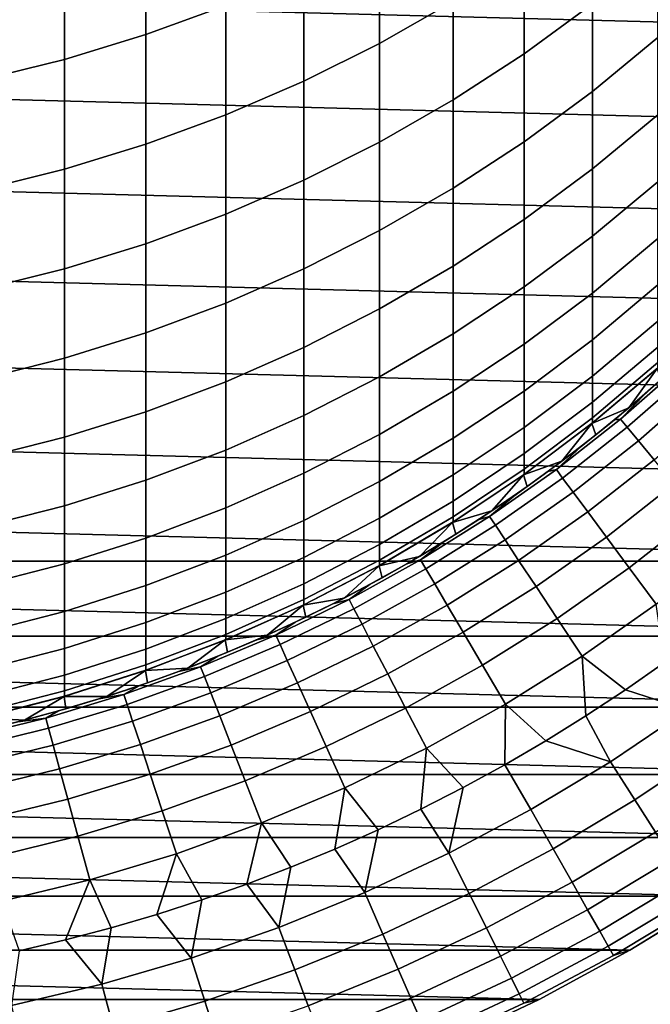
# Model space of a CAD drawing. Header units: metres. Extents: x -28 to 70, y -218 to 27.
# Tile 21 of 246: x 3 to 8, y -214 to -206. Entities that reach past the tile are written whole.
import ezdxf

# ---------------------------------------------------------------- set-up
doc = ezdxf.new("R2010")
doc.units = ezdxf.units.M
doc.layers.add('solid_10_261_002_XXX', color=7, linetype='CONTINUOUS')

msp = doc.modelspace()

# ---------------------------------------------------------------- linework, layer by layer
at = {"layer": 'solid_10_261_002_XXX'}
for points in [[(14.159966, -206.354401, 220.899994), (-14.470504, -205.60466, 220.899994), (-14.741282, -204.839996, 220.899994), (14.470504, -205.60466, 220.899994)], [(3.949999, -205.352402, 388.029205), (3.949999, -206.291763, 385.138153), (4.576783, -206.063004, 385.067261), (4.576783, -205.125671, 387.952087)], [(5.785134, -205.506622, 384.894836), (5.785134, -206.360306, 382.000763), (6.362891, -206.031769, 381.908722), (6.362891, -205.180725, 384.793854)], [(6.920588, -205.672531, 381.808044), (6.920588, -206.441849, 378.910583), (7.456467, -206.050201, 378.812317), (7.456467, -205.283722, 381.699127)], [(3.310761, -205.545456, 388.094849), (3.310761, -206.486542, 385.198517), (3.949999, -206.291763, 385.138153), (3.949999, -205.352402, 388.029205)], [(2.661086, -205.704254, 388.148865), (2.661086, -206.646744, 385.248169), (3.310761, -206.486542, 385.198517), (3.310761, -205.545456, 388.094849)], [(5.189138, -205.801025, 384.986084), (5.189138, -206.657089, 382.083923), (5.785134, -206.360306, 382.000763), (5.785134, -205.506622, 384.894836)], [(13.810521, -207.086945, 220.899994), (-14.159966, -206.354401, 220.899994), (-14.470504, -205.60466, 220.899994), (14.159966, -206.354401, 220.899994)], [(7.456467, -206.050201, 378.812317), (7.456467, -206.737549, 375.90564), (7.968838, -206.314621, 375.811707), (7.968838, -205.630005, 378.706848)], [(6.362891, -206.031769, 381.908722), (6.362891, -206.803696, 379.001373), (6.920588, -206.441849, 378.910583), (6.920588, -205.672531, 381.808044)], [(4.576783, -206.063004, 385.067261), (4.576783, -206.921204, 382.157928), (5.189138, -206.657089, 382.083923), (5.189138, -205.801025, 384.986084)], [(3.949999, -206.291763, 385.138153), (3.949999, -207.151794, 382.222534), (4.576783, -206.921204, 382.157928), (4.576783, -206.063004, 385.067261)], [(5.785134, -206.360306, 382.000763), (5.785134, -207.134628, 379.084442), (6.362891, -206.803696, 379.001373), (6.362891, -206.031769, 381.908722)], [(6.920588, -206.441849, 378.910583), (6.920588, -207.131729, 375.993195), (7.456467, -206.737549, 375.90564), (7.456467, -206.050201, 378.812317)], [(3.310761, -206.486542, 385.198517), (3.310761, -207.34816, 382.277557), (3.949999, -207.151794, 382.222534), (3.949999, -206.291763, 385.138153)], [(7.456467, -206.737549, 375.90564), (7.456467, -207.34523, 372.981262), (7.968838, -206.919907, 372.898926), (7.968838, -206.314621, 375.811707)], [(13.423374, -207.800034, 220.899994), (-13.810521, -207.086945, 220.899994), (-14.159966, -206.354401, 220.899994), (13.810521, -207.086945, 220.899994)], [(5.189138, -206.657089, 382.083923), (5.189138, -207.433563, 379.159454), (5.785134, -207.134628, 379.084442), (5.785134, -206.360306, 382.000763)], [(6.362891, -206.803696, 379.001373), (6.362891, -207.495926, 376.074066), (6.920588, -207.131729, 375.993195), (6.920588, -206.441849, 378.910583)], [(2.661086, -206.646744, 385.248169), (2.661086, -207.509659, 382.322784), (3.310761, -207.34816, 382.277557), (3.310761, -206.486542, 385.198517)], [(4.576783, -206.921204, 382.157928), (4.576783, -207.6996, 379.226196), (5.189138, -207.433563, 379.159454), (5.189138, -206.657089, 382.083923)], [(6.920588, -207.131729, 375.993195), (6.920588, -207.741653, 373.058014), (7.456467, -207.34523, 372.981262), (7.456467, -206.737549, 375.90564)], [(5.785134, -207.134628, 379.084442), (5.785134, -207.828995, 376.148041), (6.362891, -207.495926, 376.074066), (6.362891, -206.803696, 379.001373)], [(3.949999, -207.151794, 382.222534), (3.949999, -207.93187, 379.284485), (4.576783, -207.6996, 379.226196), (4.576783, -206.921204, 382.157928)], [(7.456467, -207.34523, 372.981262), (7.456467, -207.872818, 370.041412), (7.968838, -207.445404, 369.970703), (7.968838, -206.919907, 372.898926)], [(12.999373, -208.491928, 220.899994), (-13.423374, -207.800034, 220.899994), (-13.810521, -207.086945, 220.899994), (13.423374, -207.800034, 220.899994)], [(3.310761, -207.34816, 382.277557), (3.310761, -208.129669, 379.334137), (3.949999, -207.93187, 379.284485), (3.949999, -207.151794, 382.222534)], [(5.189138, -207.433563, 379.159454), (5.189138, -208.129883, 376.214874), (5.785134, -207.828995, 376.148041), (5.785134, -207.134628, 379.084442)], [(6.362891, -207.495926, 376.074066), (6.362891, -208.107925, 373.128937), (6.920588, -207.741653, 373.058014), (6.920588, -207.131729, 375.993195)], [(2.661086, -207.509659, 382.322784), (2.661086, -208.292343, 379.374939), (3.310761, -208.129669, 379.334137), (3.310761, -207.34816, 382.277557)], [(6.920588, -207.741653, 373.058014), (6.920588, -208.271194, 370.1073), (7.456467, -207.872818, 370.041412), (7.456467, -207.34523, 372.981262)], [(4.576783, -207.6996, 379.226196), (4.576783, -208.397629, 376.274323), (5.189138, -208.129883, 376.214874), (5.189138, -207.433563, 379.159454)], [(7.456467, -207.872818, 370.041412), (7.456467, -208.319901, 367.088226), (7.968838, -207.890717, 367.029236), (7.968838, -207.445404, 369.970703)], [(5.785134, -207.828995, 376.148041), (5.785134, -208.442886, 373.193787), (6.362891, -208.107925, 373.128937), (6.362891, -207.495926, 376.074066)], [(3.949999, -207.93187, 379.284485), (3.949999, -208.631409, 376.326263), (4.576783, -208.397629, 376.274323), (4.576783, -207.6996, 379.226196)], [(6.362891, -208.107925, 373.128937), (6.362891, -208.639267, 370.168182), (6.920588, -208.271194, 370.1073), (6.920588, -207.741653, 373.058014)], [(12.539787, -209.160583, 220.899994), (-12.999373, -208.491928, 220.899994), (-13.423374, -207.800034, 220.899994), (12.999373, -208.491928, 220.899994)], [(5.189138, -208.129883, 376.214874), (5.189138, -208.745499, 373.25235), (5.785134, -208.442886, 373.193787), (5.785134, -207.828995, 376.148041)], [(6.920588, -208.271194, 370.1073), (6.920588, -208.719925, 367.143219), (7.456467, -208.319901, 367.088226), (7.456467, -207.872818, 370.041412)], [(3.310761, -208.129669, 379.334137), (3.310761, -208.83049, 376.370453), (3.949999, -208.631409, 376.326263), (3.949999, -207.93187, 379.284485)], [(7.456467, -208.319901, 367.088226), (7.456467, -208.686157, 364.123932), (7.968838, -208.255508, 364.076691), (7.968838, -207.890717, 367.029236)], [(2.661086, -208.292343, 379.374939), (2.661086, -208.994217, 376.40683), (3.310761, -208.83049, 376.370453), (3.310761, -208.129669, 379.334137)], [(4.576783, -208.397629, 376.274323), (4.576783, -209.014771, 373.304474), (5.189138, -208.745499, 373.25235), (5.189138, -208.129883, 376.214874)], [(5.785134, -208.442886, 373.193787), (5.785134, -208.975876, 370.223846), (6.362891, -208.639267, 370.168182), (6.362891, -208.107925, 373.128937)], [(7.456467, -208.686157, 364.123932), (7.456467, -208.971298, 361.150757), (7.968838, -208.539536, 361.115295), (7.968838, -208.255508, 364.076691)], [(6.362891, -208.639267, 370.168182), (6.362891, -209.089523, 367.194), (6.920588, -208.719925, 367.143219), (6.920588, -208.271194, 370.1073)], [(6.920588, -208.719925, 367.143219), (6.920588, -209.08754, 364.167969), (7.456467, -208.686157, 364.123932), (7.456467, -208.319901, 367.088226)], [(3.949999, -208.631409, 376.326263), (3.949999, -209.249878, 373.350006), (4.576783, -209.014771, 373.304474), (4.576783, -208.397629, 376.274323)], [(12.045615, -209.804642, 220.899994), (-12.539787, -209.160583, 220.899994), (-12.999373, -208.491928, 220.899994), (12.539787, -209.160583, 220.899994)], [(5.189138, -208.745499, 373.25235), (5.189138, -209.279953, 370.274139), (5.785134, -208.975876, 370.223846), (5.785134, -208.442886, 373.193787)], [(7.456467, -208.971298, 361.150757), (7.456467, -209.175125, 358.170868), (7.968838, -208.742554, 358.147217), (7.968838, -208.539536, 361.115295)], [(3.310761, -208.83049, 376.370453), (3.310761, -209.450089, 373.388763), (3.949999, -209.249878, 373.350006), (3.949999, -208.631409, 376.326263)], [(5.785134, -208.975876, 370.223846), (5.785134, -209.427536, 367.240479), (6.362891, -209.089523, 367.194), (6.362891, -208.639267, 370.168182)], [(6.362891, -209.089523, 367.194), (6.362891, -209.458374, 364.208649), (6.920588, -209.08754, 364.167969), (6.920588, -208.719925, 367.143219)], [(6.920588, -209.08754, 364.167969), (6.920588, -209.373734, 361.183807), (7.456467, -208.971298, 361.150757), (7.456467, -208.686157, 364.123932)], [(4.576783, -209.014771, 373.304474), (4.576783, -209.550568, 370.318909), (5.189138, -209.279953, 370.274139), (5.189138, -208.745499, 373.25235)], [(7.456467, -209.175125, 358.170868), (7.456467, -209.297485, 355.186554), (7.968838, -208.864426, 355.174713), (7.968838, -208.742554, 358.147217)], [(2.661086, -208.994217, 376.40683), (2.661086, -209.614746, 373.420654), (3.310761, -209.450089, 373.388763), (3.310761, -208.83049, 376.370453)], [(7.456467, -209.297485, 355.186554), (7.456467, -209.338287, 352.200012), (7.968838, -208.90506, 352.200012), (7.968838, -208.864426, 355.174713)], [(8.127378, -208.878693, 304.757507), (7.881024, -209.099274, 304.757507), (7.676317, -209.308975, 303.376862), (8.15822, -208.887299, 303.376862)], [(8.127378, -208.878693, 304.757507), (7.996495, -208.997391, 320.899994), (7.742175, -209.218292, 320.899994), (7.881024, -209.099274, 304.757507)], [(7.450587, -209.342957, 320.899994), (7.962928, -208.910339, 320.899994), (7.968838, -208.90506, 352.200012), (7.456467, -209.338287, 352.200012)], [(7.742175, -209.218292, 320.899994), (7.962928, -208.910339, 320.899994), (7.450587, -209.342957, 320.899994)], [(8.15822, -208.887299, 303.376862), (7.676317, -209.308975, 303.376862), (7.72894, -209.372452, 301.988678), (8.214147, -208.947891, 301.988678)], [(8.214147, -208.947891, 301.988678), (7.72894, -209.372452, 301.988678), (7.816717, -209.478333, 300.604889), (8.307434, -209.048935, 300.604889)], [(7.742175, -209.218292, 320.899994), (7.996495, -208.997391, 320.899994), (7.962928, -208.910339, 320.899994)], [(3.949999, -209.249878, 373.350006), (3.949999, -209.786835, 370.357971), (4.576783, -209.550568, 370.318909), (4.576783, -209.014771, 373.304474)], [(5.189138, -209.279953, 370.274139), (5.189138, -209.73288, 367.28244), (5.785134, -209.427536, 367.240479), (5.785134, -208.975876, 370.223846)], [(6.920588, -209.373734, 361.183807), (6.920588, -209.578308, 358.192932), (7.456467, -209.175125, 358.170868), (7.456467, -208.971298, 361.150757)], [(5.785134, -209.427536, 367.240479), (5.785134, -209.797531, 364.24585), (6.362891, -209.458374, 364.208649), (6.362891, -209.089523, 367.194)], [(6.362891, -209.458374, 364.208649), (6.362891, -209.74556, 361.214355), (6.920588, -209.373734, 361.183807), (6.920588, -209.08754, 364.167969)], [(7.881024, -209.099274, 304.757507), (7.742175, -209.218292, 320.899994), (7.481603, -209.432159, 320.899994), (7.628685, -209.313004, 304.757507)], [(7.881024, -209.099274, 304.757507), (7.628685, -209.313004, 304.757507), (7.676317, -209.308975, 303.376862)], [(8.307434, -209.048935, 300.604889), (7.816717, -209.478333, 300.604889), (7.939509, -209.626434, 299.227631), (8.437935, -209.190308, 299.227631)], [(11.518719, -210.421555, 220.899994), (-12.045615, -209.804642, 220.899994), (-12.539787, -209.160583, 220.899994), (12.045615, -209.804642, 220.899994)], [(6.920588, -209.578308, 358.192932), (6.920588, -209.701126, 355.197571), (7.456467, -209.297485, 355.186554), (7.456467, -209.175125, 358.170868)], [(3.310761, -209.450089, 373.388763), (3.310761, -209.988022, 370.391235), (3.949999, -209.786835, 370.357971), (3.949999, -209.249878, 373.350006)], [(7.481603, -209.432159, 320.899994), (7.742175, -209.218292, 320.899994), (7.450587, -209.342957, 320.899994)], [(4.576783, -209.550568, 370.318909), (4.576783, -210.004593, 367.319794), (5.189138, -209.73288, 367.28244), (5.189138, -209.279953, 370.274139)], [(6.915213, -209.745865, 320.899994), (7.450587, -209.342957, 320.899994), (7.456467, -209.338287, 352.200012), (6.920588, -209.742065, 352.200012)], [(6.920588, -209.701126, 355.197571), (6.920588, -209.742065, 352.200012), (7.456467, -209.338287, 352.200012), (7.456467, -209.297485, 355.186554)], [(7.676317, -209.308975, 303.376862), (7.172654, -209.704407, 303.376862), (7.221824, -209.770584, 301.988678), (7.72894, -209.372452, 301.988678)], [(7.628685, -209.313004, 304.757507), (7.370553, -209.519684, 304.757507), (7.172654, -209.704407, 303.376862), (7.676317, -209.308975, 303.376862)], [(7.628685, -209.313004, 304.757507), (7.481603, -209.432159, 320.899994), (7.215568, -209.638306, 320.899994), (7.370553, -209.519684, 304.757507)], [(6.362891, -209.74556, 361.214355), (6.362891, -209.950836, 358.213287), (6.920588, -209.578308, 358.192932), (6.920588, -209.373734, 361.183807)], [(7.215568, -209.638306, 320.899994), (7.450587, -209.342957, 320.899994), (6.915213, -209.745865, 320.899994)], [(7.215568, -209.638306, 320.899994), (7.481603, -209.432159, 320.899994), (7.450587, -209.342957, 320.899994)], [(7.72894, -209.372452, 301.988678), (7.221824, -209.770584, 301.988678), (7.303842, -209.880981, 300.604889), (7.816717, -209.478333, 300.604889)], [(2.661086, -209.614746, 373.420654), (2.661086, -210.153488, 370.41861), (3.310761, -209.988022, 370.391235), (3.310761, -209.450089, 373.388763)], [(5.189138, -209.73288, 367.28244), (5.189138, -210.103897, 364.27948), (5.785134, -209.797531, 364.24585), (5.785134, -209.427536, 367.240479)], [(5.785134, -209.797531, 364.24585), (5.785134, -210.085587, 361.242279), (6.362891, -209.74556, 361.214355), (6.362891, -209.458374, 364.208649)], [(7.816717, -209.478333, 300.604889), (7.303842, -209.880981, 300.604889), (7.418578, -210.035416, 299.227631), (7.939509, -209.626434, 299.227631)], [(3.949999, -209.786835, 370.357971), (3.949999, -210.241852, 367.352386), (4.576783, -210.004593, 367.319794), (4.576783, -209.550568, 370.318909)], [(7.370553, -209.519684, 304.757507), (7.215568, -209.638306, 320.899994), (6.944026, -209.836761, 320.899994), (7.106823, -209.719177, 304.757507)], [(7.370553, -209.519684, 304.757507), (7.106823, -209.719177, 304.757507), (7.172654, -209.704407, 303.376862)], [(6.362891, -209.950836, 358.213287), (6.362891, -210.074051, 355.207764), (6.920588, -209.701126, 355.197571), (6.920588, -209.578308, 358.192932)], [(6.944026, -209.836761, 320.899994), (7.215568, -209.638306, 320.899994), (6.915213, -209.745865, 320.899994)], [(7.939509, -209.626434, 299.227631), (7.418578, -210.035416, 299.227631), (7.56585, -210.233643, 297.8591), (8.097123, -209.816544, 297.8591)], [(6.362891, -210.074051, 355.207764), (6.362891, -210.115143, 352.200012), (6.920588, -209.742065, 352.200012), (6.920588, -209.701126, 355.197571)], [(7.172654, -209.704407, 303.376862), (6.64866, -210.072464, 303.376862), (6.694238, -210.141174, 301.988678), (7.221824, -209.770584, 301.988678)], [(7.106823, -209.719177, 304.757507), (6.837697, -209.911331, 304.757507), (6.64866, -210.072464, 303.376862), (7.172654, -209.704407, 303.376862)], [(7.106823, -209.719177, 304.757507), (6.944026, -209.836761, 320.899994), (6.666881, -210.027618, 320.899994), (6.837697, -209.911331, 304.757507)], [(11.518719, -210.421555, 220.899994), (-11.518719, -210.421555, 220.899994), (-12.045615, -209.804642, 220.899994)], [(3.310761, -209.988022, 370.391235), (3.310761, -210.443863, 367.380157), (3.949999, -210.241852, 367.352386), (3.949999, -209.786835, 370.357971)], [(4.576783, -210.004593, 367.319794), (4.576783, -210.376541, 364.309387), (5.189138, -210.103897, 364.27948), (5.189138, -209.73288, 367.28244)], [(5.189138, -210.103897, 364.27948), (5.189138, -210.392776, 361.267517), (5.785134, -210.085587, 361.242279), (5.785134, -209.797531, 364.24585)], [(5.785134, -210.085587, 361.242279), (5.785134, -210.291504, 358.231934), (6.362891, -209.950836, 358.213287), (6.362891, -209.74556, 361.214355)], [(6.357707, -210.118393, 320.899994), (6.915213, -209.745865, 320.899994), (6.920588, -209.742065, 352.200012), (6.362891, -210.115143, 352.200012)], [(6.666881, -210.027618, 320.899994), (6.915213, -209.745865, 320.899994), (6.357707, -210.118393, 320.899994)], [(6.666881, -210.027618, 320.899994), (6.944026, -209.836761, 320.899994), (6.915213, -209.745865, 320.899994)], [(7.221824, -209.770584, 301.988678), (6.694238, -210.141174, 301.988678), (6.770264, -210.255783, 300.604889), (7.303842, -209.880981, 300.604889)], [(7.303842, -209.880981, 300.604889), (6.770264, -210.255783, 300.604889), (6.876617, -210.416107, 299.227631), (7.418578, -210.035416, 299.227631)], [(8.097123, -209.816544, 297.8591), (7.56585, -210.233643, 297.8591), (7.745427, -210.475357, 296.501465), (8.28931, -210.048355, 296.501465)], [(5.785134, -210.291504, 358.231934), (5.785134, -210.415115, 355.217102), (6.362891, -210.074051, 355.207764), (6.362891, -209.950836, 358.213287)], [(6.837697, -209.911331, 304.757507), (6.666881, -210.027618, 320.899994), (6.384603, -210.210556, 320.899994), (6.563378, -210.095993, 304.757507)], [(6.837697, -209.911331, 304.757507), (6.563378, -210.095993, 304.757507), (6.64866, -210.072464, 303.376862)], [(2.661086, -210.153488, 370.41861), (2.661086, -210.610031, 367.402985), (3.310761, -210.443863, 367.380157), (3.310761, -209.988022, 370.391235)], [(3.949999, -210.241852, 367.352386), (3.949999, -210.614594, 364.33551), (4.576783, -210.376541, 364.309387), (4.576783, -210.004593, 367.319794)], [(6.384603, -210.210556, 320.899994), (6.666881, -210.027618, 320.899994), (6.357707, -210.118393, 320.899994)], [(7.418578, -210.035416, 299.227631), (6.876617, -210.416107, 299.227631), (7.013131, -210.621887, 297.8591), (7.56585, -210.233643, 297.8591)], [(4.576783, -210.376541, 364.309387), (4.576783, -210.666122, 361.289948), (5.189138, -210.392776, 361.267517), (5.189138, -210.103897, 364.27948)], [(5.189138, -210.392776, 361.267517), (5.189138, -210.599258, 358.248779), (5.785134, -210.291504, 358.231934), (5.785134, -210.085587, 361.242279)], [(5.785134, -210.415115, 355.217102), (5.785134, -210.456329, 352.200012), (6.362891, -210.115143, 352.200012), (6.362891, -210.074051, 355.207764)], [(6.563378, -210.095993, 304.757507), (6.384603, -210.210556, 320.899994), (6.097262, -210.385513, 320.899994), (6.284075, -210.273026, 304.757507)], [(6.64866, -210.072464, 303.376862), (6.105819, -210.412125, 303.376862), (6.147676, -210.483154, 301.988678), (6.694238, -210.141174, 301.988678)], [(6.563378, -210.095993, 304.757507), (6.284075, -210.273026, 304.757507), (6.105819, -210.412125, 303.376862), (6.64866, -210.072464, 303.376862)], [(8.28931, -210.048355, 296.501465), (7.745427, -210.475357, 296.501465), (7.957025, -210.760178, 295.15686), (8.515766, -210.321503, 295.15686)], [(5.780406, -210.458923, 320.899994), (6.357707, -210.118393, 320.899994), (6.362891, -210.115143, 352.200012), (5.785134, -210.456329, 352.200012)], [(6.097262, -210.385513, 320.899994), (6.357707, -210.118393, 320.899994), (5.780406, -210.458923, 320.899994)], [(6.097262, -210.385513, 320.899994), (6.384603, -210.210556, 320.899994), (6.357707, -210.118393, 320.899994)], [(6.694238, -210.141174, 301.988678), (6.147676, -210.483154, 301.988678), (6.217494, -210.601639, 300.604889), (6.770264, -210.255783, 300.604889)], [(3.310761, -210.443863, 367.380157), (3.310761, -210.817307, 364.357758), (3.949999, -210.614594, 364.33551), (3.949999, -210.241852, 367.352386)], [(6.770264, -210.255783, 300.604889), (6.217494, -210.601639, 300.604889), (6.315165, -210.767395, 299.227631), (6.876617, -210.416107, 299.227631)], [(7.56585, -210.233643, 297.8591), (7.013131, -210.621887, 297.8591), (7.179589, -210.872818, 296.501465), (7.745427, -210.475357, 296.501465)], [(5.189138, -210.599258, 358.248779), (5.189138, -210.723206, 355.225525), (5.785134, -210.415115, 355.217102), (5.785134, -210.291504, 358.231934)], [(6.284075, -210.273026, 304.757507), (6.097262, -210.385513, 320.899994), (5.804605, -210.552643, 320.899994), (6, -210.442307, 304.757507)], [(6.284075, -210.273026, 304.757507), (6, -210.442307, 304.757507), (6.105819, -210.412125, 303.376862)], [(10.960328, -211.009949, 220.899994), (-10.960328, -211.009949, 220.899994), (-11.518719, -210.421555, 220.899994)], [(11.518719, -210.421555, 220.899994), (10.960328, -211.009949, 220.899994), (-11.518719, -210.421555, 220.899994)], [(3.949999, -210.614594, 364.33551), (3.949999, -210.9048, 361.30957), (4.576783, -210.666122, 361.289948), (4.576783, -210.376541, 364.309387)], [(4.576783, -210.666122, 361.289948), (4.576783, -210.873123, 358.263733), (5.189138, -210.599258, 358.248779), (5.189138, -210.392776, 361.267517)], [(5.189138, -210.723206, 355.225525), (5.189138, -210.764542, 352.200012), (5.785134, -210.456329, 352.200012), (5.785134, -210.415115, 355.217102)], [(6.105819, -210.412125, 303.376862), (5.545671, -210.722397, 303.376862), (5.583688, -210.795563, 301.988678), (6.147676, -210.483154, 301.988678)], [(6, -210.442307, 304.757507), (5.711369, -210.603683, 304.757507), (5.545671, -210.722397, 303.376862), (6.105819, -210.412125, 303.376862)], [(5.804605, -210.552643, 320.899994), (6.097262, -210.385513, 320.899994), (5.780406, -210.458923, 320.899994)], [(6.876617, -210.416107, 299.227631), (6.315165, -210.767395, 299.227631), (6.440533, -210.980164, 297.8591), (7.013131, -210.621887, 297.8591)], [(2.661086, -210.610031, 367.402985), (2.661086, -210.984024, 364.376038), (3.310761, -210.817307, 364.357758), (3.310761, -210.443863, 367.380157)], [(5.185032, -210.76651, 320.899994), (5.780406, -210.458923, 320.899994), (5.785134, -210.456329, 352.200012), (5.189138, -210.764542, 352.200012)], [(5.507462, -210.711502, 320.899994), (5.780406, -210.458923, 320.899994), (5.185032, -210.76651, 320.899994)], [(6, -210.442307, 304.757507), (5.804605, -210.552643, 320.899994), (5.507462, -210.711502, 320.899994), (5.711369, -210.603683, 304.757507)], [(5.507462, -210.711502, 320.899994), (5.804605, -210.552643, 320.899994), (5.780406, -210.458923, 320.899994)], [(6.147676, -210.483154, 301.988678), (5.583688, -210.795563, 301.988678), (5.647101, -210.917603, 300.604889), (6.217494, -210.601639, 300.604889)], [(7.745427, -210.475357, 296.501465), (7.179589, -210.872818, 296.501465), (7.375729, -211.168488, 295.15686), (7.957025, -210.760178, 295.15686)], [(3.310761, -210.817307, 364.357758), (3.310761, -211.108047, 361.326263), (3.949999, -210.9048, 361.30957), (3.949999, -210.614594, 364.33551)], [(4.576783, -210.873123, 358.263733), (4.576783, -210.997391, 355.233002), (5.189138, -210.723206, 355.225525), (5.189138, -210.599258, 358.248779)], [(5.711369, -210.603683, 304.757507), (5.507462, -210.711502, 320.899994), (5.206525, -210.861664, 320.899994), (5.4184, -210.75705, 304.757507)], [(5.711369, -210.603683, 304.757507), (5.4184, -210.75705, 304.757507), (5.545671, -210.722397, 303.376862)], [(6.217494, -210.601639, 300.604889), (5.647101, -210.917603, 300.604889), (5.735811, -211.088318, 299.227631), (6.315165, -210.767395, 299.227631)], [(7.013131, -210.621887, 297.8591), (6.440533, -210.980164, 297.8591), (6.5934, -211.239594, 296.501465), (7.179589, -210.872818, 296.501465)], [(3.949999, -210.9048, 361.30957), (3.949999, -211.112244, 358.276825), (4.576783, -210.873123, 358.263733), (4.576783, -210.666122, 361.289948)], [(4.576783, -210.997391, 355.233002), (4.576783, -211.038818, 352.200012), (5.189138, -210.764542, 352.200012), (5.189138, -210.723206, 355.225525)], [(5.545671, -210.722397, 303.376862), (4.969803, -211.002426, 303.376862), (5.003872, -211.077499, 301.988678), (5.583688, -210.795563, 301.988678)], [(5.4184, -210.75705, 304.757507), (5.121317, -210.902283, 304.757507), (4.969803, -211.002426, 303.376862), (5.545671, -210.722397, 303.376862)], [(5.206525, -210.861664, 320.899994), (5.507462, -210.711502, 320.899994), (5.185032, -210.76651, 320.899994)], [(4.572927, -211.040405, 320.899994), (5.185032, -210.76651, 320.899994), (5.189138, -210.764542, 352.200012), (4.576783, -211.038818, 352.200012)], [(4.901341, -211.003387, 320.899994), (5.185032, -210.76651, 320.899994), (4.572927, -211.040405, 320.899994)], [(5.4184, -210.75705, 304.757507), (5.206525, -210.861664, 320.899994), (4.901341, -211.003387, 320.899994), (5.121317, -210.902283, 304.757507)], [(4.901341, -211.003387, 320.899994), (5.206525, -210.861664, 320.899994), (5.185032, -210.76651, 320.899994)], [(5.583688, -210.795563, 301.988678), (5.003872, -211.077499, 301.988678), (5.0607, -211.202744, 300.604889), (5.647101, -210.917603, 300.604889)], [(6.315165, -210.767395, 299.227631), (5.735811, -211.088318, 299.227631), (5.849678, -211.307449, 297.8591), (6.440533, -210.980164, 297.8591)], [(7.957025, -210.760178, 295.15686), (7.375729, -211.168488, 295.15686), (7.716322, -211.430725, 293.828735), (8.021675, -211.21759, 293.828735)], [(2.661086, -210.984024, 364.376038), (2.661086, -211.275192, 361.339996), (3.310761, -211.108047, 361.326263), (3.310761, -210.817307, 364.357758)], [(3.949999, -211.112244, 358.276825), (3.949999, -211.236771, 355.239532), (4.576783, -210.997391, 355.233002), (4.576783, -210.873123, 358.263733)], [(7.179589, -210.872818, 296.501465), (6.5934, -211.239594, 296.501465), (6.773526, -211.545273, 295.15686), (7.375729, -211.168488, 295.15686)], [(3.310761, -211.108047, 361.326263), (3.310761, -211.315872, 358.287964), (3.949999, -211.112244, 358.276825), (3.949999, -210.9048, 361.30957)], [(5.121317, -210.902283, 304.757507), (4.901341, -211.003387, 320.899994), (4.592256, -211.136536, 320.899994), (4.820345, -211.039276, 304.757507)], [(5.121317, -210.902283, 304.757507), (4.820345, -211.039276, 304.757507), (4.969803, -211.002426, 303.376862)], [(5.647101, -210.917603, 300.604889), (5.0607, -211.202744, 300.604889), (5.140199, -211.377945, 299.227631), (5.735811, -211.088318, 299.227631)], [(10.371217, -211.569016, 220.899994), (-10.371217, -211.569016, 220.899994), (-10.960328, -211.009949, 220.899994)], [(10.960328, -211.009949, 220.899994), (10.371217, -211.569016, 220.899994), (-10.960328, -211.009949, 220.899994)], [(3.946926, -211.279358, 320.899994), (4.572927, -211.040405, 320.899994), (4.576783, -211.038818, 352.200012), (3.949999, -211.278305, 352.200012)], [(4.279804, -211.260849, 320.899994), (4.572927, -211.040405, 320.899994), (3.946926, -211.279358, 320.899994)], [(3.949999, -211.236771, 355.239532), (3.949999, -211.278305, 352.200012), (4.576783, -211.038818, 352.200012), (4.576783, -210.997391, 355.233002)], [(4.820345, -211.039276, 304.757507), (4.592256, -211.136536, 320.899994), (4.279804, -211.260849, 320.899994), (4.515712, -211.167923, 304.757507)], [(4.279804, -211.260849, 320.899994), (4.592256, -211.136536, 320.899994), (4.572927, -211.040405, 320.899994)], [(4.969803, -211.002426, 303.376862), (4.379847, -211.251404, 303.376862), (4.409872, -211.328186, 301.988678), (5.003872, -211.077499, 301.988678)], [(4.820345, -211.039276, 304.757507), (4.515712, -211.167923, 304.757507), (4.379847, -211.251404, 303.376862), (4.969803, -211.002426, 303.376862)], [(4.592256, -211.136536, 320.899994), (4.901341, -211.003387, 320.899994), (4.572927, -211.040405, 320.899994)], [(6.440533, -210.980164, 297.8591), (5.849678, -211.307449, 297.8591), (5.988521, -211.574646, 296.501465), (6.5934, -211.239594, 296.501465)], [(2.661086, -211.275192, 361.339996), (2.661086, -211.483337, 358.297119), (3.310761, -211.315872, 358.287964), (3.310761, -211.108047, 361.326263)], [(3.310761, -211.315872, 358.287964), (3.310761, -211.440628, 355.245117), (3.949999, -211.236771, 355.239532), (3.949999, -211.112244, 358.276825)], [(5.003872, -211.077499, 301.988678), (4.409872, -211.328186, 301.988678), (4.459954, -211.456284, 300.604889), (5.0607, -211.202744, 300.604889)], [(5.735811, -211.088318, 299.227631), (5.140199, -211.377945, 299.227631), (5.242241, -211.602829, 297.8591), (5.849678, -211.307449, 297.8591)], [(4.515712, -211.167923, 304.757507), (4.279804, -211.260849, 320.899994), (3.963603, -211.37648, 320.899994), (4.207651, -211.288132, 304.757507)], [(4.515712, -211.167923, 304.757507), (4.207651, -211.288132, 304.757507), (4.379847, -211.251404, 303.376862)], [(7.375729, -211.168488, 295.15686), (6.773526, -211.545273, 295.15686), (7.088866, -211.831787, 293.828735), (7.40531, -211.635498, 293.828735)], [(7.375729, -211.168488, 295.15686), (7.40531, -211.635498, 293.828735), (7.716322, -211.430725, 293.828735)], [(3.310761, -211.440628, 355.245117), (3.310761, -211.482224, 352.200012), (3.949999, -211.278305, 352.200012), (3.949999, -211.236771, 355.239532)], [(4.379847, -211.251404, 303.376862), (3.777476, -211.468628, 303.376862), (3.803372, -211.546906, 301.988678), (4.409872, -211.328186, 301.988678)], [(4.207651, -211.288132, 304.757507), (3.896394, -211.399811, 304.757507), (3.777476, -211.468628, 303.376862), (4.379847, -211.251404, 303.376862)], [(3.963603, -211.37648, 320.899994), (4.279804, -211.260849, 320.899994), (3.946926, -211.279358, 320.899994)], [(5.0607, -211.202744, 300.604889), (4.459954, -211.456284, 300.604889), (4.530015, -211.635452, 299.227631), (5.140199, -211.377945, 299.227631)], [(6.5934, -211.239594, 296.501465), (5.988521, -211.574646, 296.501465), (6.152122, -211.889481, 295.15686), (6.773526, -211.545273, 295.15686)], [(8.021675, -211.21759, 293.828735), (7.716322, -211.430725, 293.828735), (8.20316, -211.588776, 292.50061)], [(2.661086, -211.483337, 358.297119), (2.661086, -211.608276, 355.249695), (3.310761, -211.440628, 355.245117), (3.310761, -211.315872, 358.287964)], [(3.308136, -211.482971, 320.899994), (3.946926, -211.279358, 320.899994), (3.949999, -211.278305, 352.200012), (3.310761, -211.482224, 352.200012)], [(3.643978, -211.483322, 320.899994), (3.946926, -211.279358, 320.899994), (3.308136, -211.482971, 320.899994)], [(3.643978, -211.483322, 320.899994), (3.963603, -211.37648, 320.899994), (3.946926, -211.279358, 320.899994)], [(4.207651, -211.288132, 304.757507), (3.963603, -211.37648, 320.899994), (3.643978, -211.483322, 320.899994), (3.896394, -211.399811, 304.757507)], [(4.409872, -211.328186, 301.988678), (3.803372, -211.546906, 301.988678), (3.846566, -211.677475, 300.604889), (4.459954, -211.456284, 300.604889)], [(5.849678, -211.307449, 297.8591), (5.242241, -211.602829, 297.8591), (5.366667, -211.877029, 296.501465), (5.988521, -211.574646, 296.501465)], [(3.896394, -211.399811, 304.757507), (3.643978, -211.483322, 320.899994), (3.321825, -211.58107, 320.899994), (3.582178, -211.502853, 304.757507)], [(3.896394, -211.399811, 304.757507), (3.582178, -211.502853, 304.757507), (3.777476, -211.468628, 303.376862)], [(5.140199, -211.377945, 299.227631), (4.530015, -211.635452, 299.227631), (4.619945, -211.865448, 297.8591), (5.242241, -211.602829, 297.8591)], [(2.659067, -211.650375, 320.899994), (3.308136, -211.482971, 320.899994), (3.310761, -211.482224, 352.200012), (2.661086, -211.649948, 352.200012)], [(2.997348, -211.669632, 320.899994), (3.308136, -211.482971, 320.899994), (2.659067, -211.650375, 320.899994)], [(2.661086, -211.608276, 355.249695), (2.661086, -211.649948, 352.200012), (3.310761, -211.482224, 352.200012), (3.310761, -211.440628, 355.245117)], [(2.997348, -211.669632, 320.899994), (3.321825, -211.58107, 320.899994), (3.308136, -211.482971, 320.899994)], [(3.582178, -211.502853, 304.757507), (3.321825, -211.58107, 320.899994), (2.997348, -211.669632, 320.899994), (3.265242, -211.597214, 304.757507)], [(3.777476, -211.468628, 303.376862), (3.164398, -211.653503, 303.376862), (3.186091, -211.733047, 301.988678), (3.803372, -211.546906, 301.988678)], [(3.582178, -211.502853, 304.757507), (3.265242, -211.597214, 304.757507), (3.164398, -211.653503, 303.376862), (3.777476, -211.468628, 303.376862)], [(3.321825, -211.58107, 320.899994), (3.643978, -211.483322, 320.899994), (3.308136, -211.482971, 320.899994)], [(4.459954, -211.456284, 300.604889), (3.846566, -211.677475, 300.604889), (3.906992, -211.860138, 299.227631), (4.530015, -211.635452, 299.227631)], [(7.716322, -211.430725, 293.828735), (7.40531, -211.635498, 293.828735), (7.598282, -211.995758, 292.50061), (8.20316, -211.588776, 292.50061)], [(9.754444, -212.095779, 220.899994), (-9.754444, -212.095779, 220.899994), (-10.371217, -211.569016, 220.899994)], [(10.371217, -211.569016, 220.899994), (9.754444, -212.095779, 220.899994), (-10.371217, -211.569016, 220.899994)], [(3.803372, -211.546906, 301.988678), (3.186091, -211.733047, 301.988678), (3.222275, -211.865723, 300.604889), (3.846566, -211.677475, 300.604889)], [(5.988521, -211.574646, 296.501465), (5.366667, -211.877029, 296.501465), (5.513279, -212.200134, 295.15686), (6.152122, -211.889481, 295.15686)], [(6.773526, -211.545273, 295.15686), (6.152122, -211.889481, 295.15686), (6.440616, -212.198288, 293.828735), (6.767222, -212.019424, 293.828735)], [(6.773526, -211.545273, 295.15686), (6.767222, -212.019424, 293.828735), (7.088866, -211.831787, 293.828735)], [(3.164398, -211.653503, 303.376862), (2.54235, -211.805466, 303.376862), (2.559778, -211.886047, 301.988678), (3.186091, -211.733047, 301.988678)], [(2.945826, -211.6828, 304.757507), (2.624173, -211.759552, 304.757507), (2.54235, -211.805466, 303.376862), (3.164398, -211.653503, 303.376862)], [(2.670229, -211.74913, 320.899994), (2.997348, -211.669632, 320.899994), (2.659067, -211.650375, 320.899994)], [(3.265242, -211.597214, 304.757507), (2.997348, -211.669632, 320.899994), (2.670229, -211.74913, 320.899994), (2.945826, -211.6828, 304.757507)], [(3.265242, -211.597214, 304.757507), (2.945826, -211.6828, 304.757507), (3.164398, -211.653503, 303.376862)], [(4.530015, -211.635452, 299.227631), (3.906992, -211.860138, 299.227631), (3.984553, -212.094589, 297.8591), (4.619945, -211.865448, 297.8591)], [(5.242241, -211.602829, 297.8591), (4.619945, -211.865448, 297.8591), (4.7296, -212.145889, 296.501465), (5.366667, -211.877029, 296.501465)], [(7.40531, -211.635498, 293.828735), (7.088866, -211.831787, 293.828735), (7.598282, -211.995758, 292.50061)], [(8.20316, -211.588776, 292.50061), (7.598282, -211.995758, 292.50061), (7.788708, -212.295135, 291.156036), (8.408746, -211.87796, 291.156036)], [(3.186091, -211.733047, 301.988678), (2.559778, -211.886047, 301.988678), (2.588849, -212.020477, 300.604889), (3.222275, -211.865723, 300.604889)], [(3.846566, -211.677475, 300.604889), (3.222275, -211.865723, 300.604889), (3.272893, -212.051331, 299.227631), (3.906992, -211.860138, 299.227631)], [(3.222275, -211.865723, 300.604889), (2.588849, -212.020477, 300.604889), (2.629518, -212.208511, 299.227631), (3.272893, -212.051331, 299.227631)], [(3.906992, -211.860138, 299.227631), (3.272893, -212.051331, 299.227631), (3.337866, -212.289581, 297.8591), (3.984553, -212.094589, 297.8591)], [(4.619945, -211.865448, 297.8591), (3.984553, -212.094589, 297.8591), (4.079127, -212.380478, 296.501465), (4.7296, -212.145889, 296.501465)], [(5.366667, -211.877029, 296.501465), (4.7296, -212.145889, 296.501465), (4.858809, -212.476349, 295.15686), (5.513279, -212.200134, 295.15686)], [(6.152122, -211.889481, 295.15686), (5.513279, -212.200134, 295.15686), (5.773475, -212.52916, 293.828735), (6.109286, -212.36824, 293.828735)], [(6.152122, -211.889481, 295.15686), (6.109286, -212.36824, 293.828735), (6.440616, -212.198288, 293.828735)], [(6.767222, -212.019424, 293.828735), (6.973255, -212.371078, 292.50061), (7.598282, -211.995758, 292.50061), (7.088866, -211.831787, 293.828735)], [(8.408746, -211.87796, 291.156036), (7.788708, -212.295135, 291.156036), (7.950317, -212.549225, 289.798401), (8.58322, -212.123367, 289.798401)], [(6.767222, -212.019424, 293.828735), (6.440616, -212.198288, 293.828735), (6.329735, -212.713715, 292.50061), (6.973255, -212.371078, 292.50061)], [(7.598282, -211.995758, 292.50061), (6.973255, -212.371078, 292.50061), (7.148016, -212.679855, 291.156036), (7.788708, -212.295135, 291.156036)], [(9.110934, -212.589569, 220.899994), (-9.110934, -212.589569, 220.899994), (-9.754444, -212.095779, 220.899994)], [(9.754444, -212.095779, 220.899994), (9.110934, -212.589569, 220.899994), (-9.754444, -212.095779, 220.899994)], [(3.272893, -212.051331, 299.227631), (2.629518, -212.208511, 299.227631), (2.681718, -212.44989, 297.8591), (3.337866, -212.289581, 297.8591)], [(3.984553, -212.094589, 297.8591), (3.337866, -212.289581, 297.8591), (3.417091, -212.580093, 296.501465), (4.079127, -212.380478, 296.501465)], [(4.7296, -212.145889, 296.501465), (4.079127, -212.380478, 296.501465), (4.190565, -212.717331, 295.15686), (4.858809, -212.476349, 295.15686)], [(5.513279, -212.200134, 295.15686), (4.858809, -212.476349, 295.15686), (5.0894, -212.823425, 293.828735), (5.43343, -212.680923, 293.828735)], [(5.513279, -212.200134, 295.15686), (5.43343, -212.680923, 293.828735), (5.773475, -212.52916, 293.828735)], [(6.440616, -212.198288, 293.828735), (6.109286, -212.36824, 293.828735), (6.329735, -212.713715, 292.50061)], [(3.337866, -212.289581, 297.8591), (2.681718, -212.44989, 297.8591), (2.745369, -212.744202, 296.501465), (3.417091, -212.580093, 296.501465)], [(7.788708, -212.295135, 291.156036), (7.148016, -212.679855, 291.156036), (7.296331, -212.941925, 289.798401), (7.950317, -212.549225, 289.798401)], [(4.079127, -212.380478, 296.501465), (3.417091, -212.580093, 296.501465), (3.510443, -212.922409, 295.15686), (4.190565, -212.717331, 295.15686)], [(6.109286, -212.36824, 293.828735), (5.773475, -212.52916, 293.828735), (5.66943, -213.022766, 292.50061), (6.329735, -212.713715, 292.50061)], [(6.973255, -212.371078, 292.50061), (6.329735, -212.713715, 292.50061), (6.488369, -213.031082, 291.156036), (7.148016, -212.679855, 291.156036)], [(4.858809, -212.476349, 295.15686), (4.190565, -212.717331, 295.15686), (4.390396, -213.080231, 293.828735), (4.741637, -212.956558, 293.828735)], [(4.858809, -212.476349, 295.15686), (4.741637, -212.956558, 293.828735), (5.0894, -212.823425, 293.828735)], [(3.417091, -212.580093, 296.501465), (2.745369, -212.744202, 296.501465), (2.82037, -213.090988, 295.15686), (3.510443, -212.922409, 295.15686)], [(5.773475, -212.52916, 293.828735), (5.43343, -212.680923, 293.828735), (5.66943, -213.022766, 292.50061)], [(7.950317, -212.549225, 289.798401), (7.296331, -212.941925, 289.798401), (7.417966, -213.15683, 288.429871), (8.082854, -212.757584, 288.429871)], [(8.441597, -213.049561, 220.899994), (-8.441597, -213.049561, 220.899994), (-9.110934, -212.589569, 220.899994)], [(9.110934, -212.589569, 220.899994), (8.441597, -213.049561, 220.899994), (-9.110934, -212.589569, 220.899994)], [(4.190565, -212.717331, 295.15686), (3.510443, -212.922409, 295.15686), (3.678515, -213.298813, 293.828735), (4.035935, -213.194336, 293.828735)], [(4.190565, -212.717331, 295.15686), (4.035935, -213.194336, 293.828735), (4.390396, -213.080231, 293.828735)], [(5.43343, -212.680923, 293.828735), (5.0894, -212.823425, 293.828735), (4.994092, -213.297424, 292.50061), (5.66943, -213.022766, 292.50061)], [(6.329735, -212.713715, 292.50061), (5.66943, -213.022766, 292.50061), (5.811516, -213.347885, 291.156036), (6.488369, -213.031082, 291.156036)], [(7.148016, -212.679855, 291.156036), (6.488369, -213.031082, 291.156036), (6.622997, -213.30043, 289.798401), (7.296331, -212.941925, 289.798401)], [(8.082854, -212.757584, 288.429871), (7.417966, -213.15683, 288.429871), (7.512728, -213.324265, 287.052612), (8.18611, -212.919922, 287.052612)], [(5.0894, -212.823425, 293.828735), (4.741637, -212.956558, 293.828735), (4.994092, -213.297424, 292.50061)], [(3.510443, -212.922409, 295.15686), (2.82037, -213.090988, 295.15686), (2.955843, -213.478531, 293.828735), (3.318396, -213.39357, 293.828735)], [(3.510443, -212.922409, 295.15686), (3.318396, -213.39357, 293.828735), (3.678515, -213.298813, 293.828735)], [(4.741637, -212.956558, 293.828735), (4.390396, -213.080231, 293.828735), (4.305509, -213.536942, 292.50061), (4.994092, -213.297424, 292.50061)], [(7.296331, -212.941925, 289.798401), (6.622997, -213.30043, 289.798401), (6.733407, -213.521317, 288.429871), (7.417966, -213.15683, 288.429871)], [(8.18611, -212.919922, 287.052612), (7.512728, -213.324265, 287.052612), (7.580467, -213.443954, 285.668823), (8.25992, -213.035965, 285.668823)], [(7.749961, -213.473419, 220.899994), (-7.749961, -213.473419, 220.899994), (-8.441597, -213.049561, 220.899994)], [(8.441597, -213.049561, 220.899994), (7.749961, -213.473419, 220.899994), (-8.441597, -213.049561, 220.899994)], [(5.66943, -213.022766, 292.50061), (4.994092, -213.297424, 292.50061), (5.119252, -213.629425, 291.156036), (5.811516, -213.347885, 291.156036)], [(6.488369, -213.031082, 291.156036), (5.811516, -213.347885, 291.156036), (5.9321, -213.62381, 289.798401), (6.622997, -213.30043, 289.798401)], [(8.25992, -213.035965, 285.668823), (7.580467, -213.443954, 285.668823), (7.621078, -213.515717, 284.28064), (8.304171, -213.10553, 284.28064)], [(7.621078, -213.515717, 284.28064), (7.75, -213.473389, 282.899994), (8.441905, -213.049393, 282.899994), (8.304171, -213.10553, 284.28064)], [(8.441905, -213.049393, 282.899994), (7.75, -213.473389, 282.899994), (7.749961, -213.473419, 220.899994), (8.441597, -213.049561, 220.899994)], [(4.390396, -213.080231, 293.828735), (4.035935, -213.194336, 293.828735), (4.305509, -213.536942, 292.50061)], [(4.035935, -213.194336, 293.828735), (3.678515, -213.298813, 293.828735), (3.605509, -213.740707, 292.50061), (4.305509, -213.536942, 292.50061)], [(7.417966, -213.15683, 288.429871), (6.733407, -213.521317, 288.429871), (6.819424, -213.69342, 287.052612), (7.512728, -213.324265, 287.052612)], [(3.678515, -213.298813, 293.828735), (3.318396, -213.39357, 293.828735), (3.605509, -213.740707, 292.50061)], [(4.994092, -213.297424, 292.50061), (4.305509, -213.536942, 292.50061), (4.413413, -213.874954, 291.156036), (5.119252, -213.629425, 291.156036)], [(5.811516, -213.347885, 291.156036), (5.119252, -213.629425, 291.156036), (5.225472, -213.911179, 289.798401), (5.9321, -213.62381, 289.798401)], [(6.622997, -213.30043, 289.798401), (5.9321, -213.62381, 289.798401), (6.030992, -213.850082, 288.429871), (6.733407, -213.521317, 288.429871)], [(7.512728, -213.324265, 287.052612), (6.819424, -213.69342, 287.052612), (6.880912, -213.816437, 285.668823), (7.580467, -213.443954, 285.668823)], [(3.318396, -213.39357, 293.828735), (2.955843, -213.478531, 293.828735), (2.895948, -213.908157, 292.50061), (3.605509, -213.740707, 292.50061)], [(7.037026, -213.860519, 220.899994), (-7.037026, -213.860519, 220.899994), (-7.749961, -213.473419, 220.899994)], [(7.749961, -213.473419, 220.899994), (7.037026, -213.860519, 220.899994), (-7.749961, -213.473419, 220.899994)], [(7.580467, -213.443954, 285.668823), (6.880912, -213.816437, 285.668823), (6.917774, -213.890182, 284.28064), (7.621078, -213.515717, 284.28064)], [(6.917774, -213.890182, 284.28064), (7.036853, -213.860596, 282.899994), (7.75, -213.473389, 282.899994), (7.621078, -213.515717, 284.28064)], [(7.75, -213.473389, 282.899994), (7.036853, -213.860596, 282.899994), (7.037026, -213.860519, 220.899994), (7.749961, -213.473419, 220.899994)], [(4.305509, -213.536942, 292.50061), (3.605509, -213.740707, 292.50061), (3.695869, -214.083817, 291.156036), (4.413413, -213.874954, 291.156036)], [(6.733407, -213.521317, 288.429871), (6.030992, -213.850082, 288.429871), (6.108036, -214.026382, 287.052612), (6.819424, -213.69342, 287.052612)], [(5.119252, -213.629425, 291.156036), (4.413413, -213.874954, 291.156036), (4.504987, -214.161804, 289.798401), (5.225472, -213.911179, 289.798401)], [(5.9321, -213.62381, 289.798401), (5.225472, -213.911179, 289.798401), (5.312584, -214.142258, 288.429871), (6.030992, -213.850082, 288.429871)], [(3.605509, -213.740707, 292.50061), (2.895948, -213.908157, 292.50061), (2.968525, -214.255463, 291.156036), (3.695869, -214.083817, 291.156036)], [(6.819424, -213.69342, 287.052612), (6.108036, -214.026382, 287.052612), (6.163109, -214.152405, 285.668823), (6.880912, -213.816437, 285.668823)], [(6.880912, -213.816437, 285.668823), (6.163109, -214.152405, 285.668823), (6.196126, -214.227951, 284.28064), (6.917774, -213.890182, 284.28064)], [(6.304271, -214.209976, 220.899994), (-6.304271, -214.209976, 220.899994), (-7.037026, -213.860519, 220.899994)], [(7.037026, -213.860519, 220.899994), (6.304271, -214.209976, 220.899994), (-7.037026, -213.860519, 220.899994)], [(4.413413, -213.874954, 291.156036), (3.695869, -214.083817, 291.156036), (3.772555, -214.375, 289.798401), (4.504987, -214.161804, 289.798401)], [(6.030992, -213.850082, 288.429871), (5.312584, -214.142258, 288.429871), (5.38045, -214.322281, 287.052612), (6.108036, -214.026382, 287.052612)], [(6.196126, -214.227951, 284.28064), (6.304418, -214.209961, 282.899994), (7.036853, -213.860596, 282.899994), (6.917774, -213.890182, 284.28064)], [(7.036853, -213.860596, 282.899994), (6.304418, -214.209961, 282.899994), (6.304271, -214.209976, 220.899994), (7.037026, -213.860519, 220.899994)]]:
    msp.add_3dface(points, dxfattribs=at)

doc.saveas('drawing.dxf')
